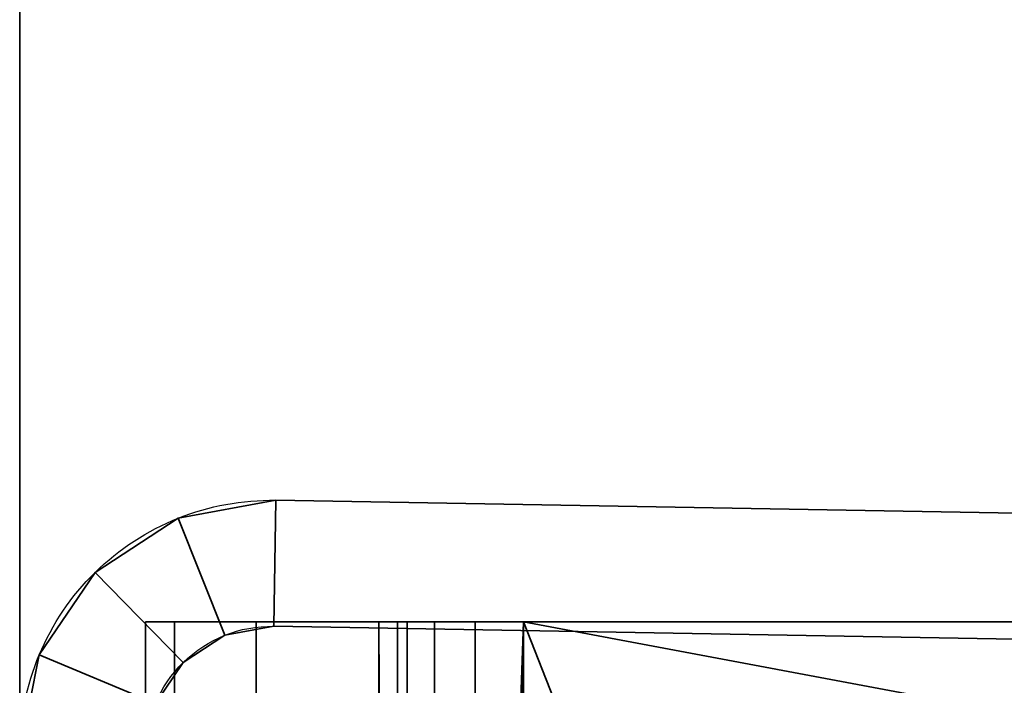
# Model space of a CAD drawing. Header units: millimetres. Extents: x -603 to 3703, y -120 to 193.
# Tile 247 of 256: x 414 to 421.82, y -17 to -11.72. Entities that reach past the tile are written whole.
import ezdxf

# ---------------------------------------------------------------- set-up
doc = ezdxf.new("R2010")
doc.units = ezdxf.units.MM
doc.layers.add('151', color=7, linetype='Continuous', true_color=0xffffff)

# ---------------------------------------------------------------- blocks, each defined once
blk = doc.blocks.new('UG_SURFACE_001')
at = {"layer": '151', "color": 252, "linetype": 'Continuous', "lineweight": 35}
for points in [[(602.5, -35, 2213.0001), (602.5, 174.4, 2213.0001), (-602.5, 174.4, 2213.0001), (-602.5, -35, 2213.0001)], [(-452.5, -35, 2063), (-452.5, 174.4, 2063), (452.5, 174.4, 2063), (452.5, -35, 2063)]]:
    blk.add_3dface(points, dxfattribs=at)
blk = doc.blocks.new('UG_SURFACE_012')
at = {"layer": '151', "color": 252, "linetype": 'Continuous', "lineweight": 35}
for points in [[(-414, -46.92, 2022.5), (414, -46.92, 2022.5), (414, 14.42, 2022.5), (-414, 14.42, 2022.5)], [(414, 14.42, 2022.5), (414, -46.92, 2022.5), (412.5, -46.92, 2020.9999), (412.5, 14.42, 2020.9999)]]:
    blk.add_3dface(points, dxfattribs=at)
blk = doc.blocks.new('UG_SURFACE_013')
at = {"layer": '151', "color": 252, "linetype": 'Continuous', "lineweight": 35}
for points in [[(414, 14.42, -7), (414, -46.92, -7), (412.5, -46.92, -7), (412.5, 14.42, -7)], [(412.5, 14.42, 2020.9999), (412.5, -46.92, 2020.9999), (414, -46.92, 2022.5), (414, 14.42, 2022.5)], [(414, -46.92, 2022.5), (414, -46.92, -7), (414, 14.42, -7), (414, 14.42, 2022.5)]]:
    blk.add_3dface(points, dxfattribs=at)
blk = doc.blocks.new('UG_SURFACE_028')
at = {"layer": '151', "color": 252, "linetype": 'Continuous', "lineweight": 35}
for points in [[(415.2589, -15.6776, 1712), (415.2589, -15.6776, 1848), (416.0349, -15.5355, 1848), (416.0349, -15.5355, 1712)], [(415.2589, -15.6776, 1712), (416.0349, -15.5355, 1712), (416.0174, -16.5354, 1712), (415.6294, -16.6064, 1712)], [(415.6294, -16.6064, 1848), (416.0174, -16.5354, 1848), (416.0349, -15.5355, 1848), (415.2589, -15.6776, 1848)], [(416.0174, -16.5354, 1712), (416.0349, -15.5355, 1712), (416.0349, -15.5355, 1710), (416.0174, -16.5354, 1710)], [(416.0174, -16.5354, 1850), (416.0349, -15.5355, 1850), (416.0349, -15.5355, 1848), (416.0174, -16.5354, 1848)], [(430.3764, -15.7859, 1850), (416.0349, -15.5355, 1850), (416.0174, -16.5354, 1850), (430.3589, -16.7857, 1850)], [(430.3589, -16.7857, 1710), (416.0174, -16.5354, 1710), (416.0349, -15.5355, 1710), (430.3764, -15.7859, 1710)], [(430.3764, -15.7859, 1850), (430.3764, -15.7859, 1710), (416.0349, -15.5355, 1712), (416.0349, -15.5355, 1848)], [(430.3764, -15.7859, 1710), (416.0349, -15.5355, 1710), (416.0349, -15.5355, 1712)], [(416.0349, -15.5355, 1848), (416.0349, -15.5355, 1850), (430.3764, -15.7859, 1850)], [(414.5982, -16.1087, 1712), (414.5982, -16.1087, 1848), (415.2589, -15.6776, 1848), (415.2589, -15.6776, 1712)], [(414.5982, -16.1087, 1712), (415.2589, -15.6776, 1712), (415.6294, -16.6064, 1712), (415.2991, -16.822, 1712)], [(415.2991, -16.822, 1848), (415.6294, -16.6064, 1848), (415.2589, -15.6776, 1848), (414.5982, -16.1087, 1848)], [(414.1556, -16.7618, 1712), (414.1556, -16.7618, 1848), (414.5982, -16.1087, 1848), (414.5982, -16.1087, 1712)], [(415.2991, -16.822, 1712), (415.0778, -17.1485, 1712), (414.1556, -16.7618, 1712), (414.5982, -16.1087, 1712)], [(414.5982, -16.1087, 1848), (414.1556, -16.7618, 1848), (415.0778, -17.1485, 1848), (415.2991, -16.822, 1848)], [(416.0174, -16.5354, 1712), (416.0174, -16.5354, 1848), (415.6294, -16.6064, 1848), (415.6294, -16.6064, 1712)], [(430.3589, -16.7857, 1710), (430.3589, -16.7857, 1850), (416.0174, -16.5354, 1848), (416.0174, -16.5354, 1712)], [(430.3589, -16.7857, 1850), (416.0174, -16.5354, 1850), (416.0174, -16.5354, 1848)], [(416.0174, -16.5354, 1712), (416.0174, -16.5354, 1710), (430.3589, -16.7857, 1710)], [(415.6294, -16.6064, 1712), (415.6294, -16.6064, 1848), (415.2991, -16.822, 1848), (415.2991, -16.822, 1712)], [(414.1556, -16.7618, 1848), (414, -17.5352, 1818.2499), (414, -17.5352, 1828.3499)], [(414.1556, -16.7618, 1848), (414, -17.5352, 1794), (414, -17.5352, 1818.2499)], [(414.1556, -16.7618, 1848), (414.1556, -16.7618, 1712), (414, -17.5352, 1766), (414, -17.5352, 1794)], [(414.1556, -16.7618, 1712), (414, -17.5352, 1741.75), (414, -17.5352, 1766)], [(414.1556, -16.7618, 1712), (414, -17.5352, 1731.65), (414, -17.5352, 1741.75)], [(414.1556, -16.7618, 1712), (414, -17.5352, 1715.1999), (414, -17.5352, 1731.65)], [(414.1556, -16.7618, 1712), (414, -17.5352, 1712), (414, -17.5352, 1715.1999)], [(414, -17.5352, 1828.3499), (414, -17.5352, 1848), (414.1556, -16.7618, 1848)], [(415.0778, -17.1485, 1712), (415, -17.5352, 1712), (414, -17.5352, 1712), (414.1556, -16.7618, 1712)], [(414.1556, -16.7618, 1848), (414, -17.5352, 1848), (415, -17.5352, 1848), (415.0778, -17.1485, 1848)], [(415.2991, -16.822, 1712), (415.2991, -16.822, 1848), (415.0778, -17.1485, 1848), (415.0778, -17.1485, 1712)]]:
    blk.add_3dface(points, dxfattribs=at)
blk = doc.blocks.new('UG_SURFACE_033')
at = {"layer": '151', "color": 252, "linetype": 'Continuous', "lineweight": 35}
for points in [[(415.2284, -45.5, 1708.148), (415.2284, -16.5, 1708.148), (415, -16.5, 1707), (415, -45.5, 1707)], [(415, -16.5, 1707), (415.2284, -16.5, 1708.148), (417.0761, -16.5, 1707.3827), (417, -16.5, 1707)], [(417, -16.5, 1707), (417, -16.5, 1684.9999), (415, -16.5, 1684.9999), (415, -16.5, 1707)], [(415, -45.5, 1707), (415, -16.5, 1707), (415, -16.5, 1684.9999), (415, -45.5, 1684.9999)], [(415, -45.5, 1684.9999), (415, -16.5, 1684.9999), (417, -16.5, 1684.9999), (417, -45.5, 1684.9999)], [(415, -45.5, 1853), (415, -16.5, 1853), (415.2284, -16.5, 1851.8519), (415.2284, -45.5, 1851.8519)], [(415, -16.5, 1853), (415, -16.5, 1875), (417, -16.5, 1875), (417, -16.5, 1853)], [(417, -16.5, 1853), (417.0761, -16.5, 1852.6173), (415.2284, -16.5, 1851.8519), (415, -16.5, 1853)], [(415, -45.5, 1875), (417, -45.5, 1875), (417, -16.5, 1875), (415, -16.5, 1875)], [(415, -45.5, 1853), (415, -45.5, 1875), (415, -16.5, 1875), (415, -16.5, 1853)], [(415.8787, -45.5, 1709.1213), (415.8787, -16.5, 1709.1213), (415.2284, -16.5, 1708.148), (415.2284, -45.5, 1708.148)], [(415.2284, -16.5, 1708.148), (415.8787, -16.5, 1709.1213), (417.2929, -16.5, 1707.707), (417.0761, -16.5, 1707.3827)], [(415.2284, -45.5, 1851.8519), (415.2284, -16.5, 1851.8519), (415.8787, -16.5, 1850.8787), (415.8787, -45.5, 1850.8787)], [(417.0761, -16.5, 1852.6173), (417.2929, -16.5, 1852.2929), (415.8787, -16.5, 1850.8787), (415.2284, -16.5, 1851.8519)], [(416.8519, -45.5, 1709.7716), (416.8519, -16.5, 1709.7716), (415.8787, -16.5, 1709.1213), (415.8787, -45.5, 1709.1213)], [(417.6173, -16.5, 1707.9239), (417.2929, -16.5, 1707.707), (415.8787, -16.5, 1709.1213), (416.8519, -16.5, 1709.7716)], [(415.8787, -45.5, 1850.8787), (415.8787, -16.5, 1850.8787), (416.8519, -16.5, 1850.2283), (416.8519, -45.5, 1850.2283)], [(416.8519, -16.5, 1850.2283), (415.8787, -16.5, 1850.8787), (417.2929, -16.5, 1852.2929), (417.6173, -16.5, 1852.0762)], [(416.8519, -16.5, 1709.7716), (416.8519, -45.5, 1709.7716), (417, -45.5, 1709.8284)], [(417, -45.5, 1709.8284), (418, -16.5, 1710), (416.8519, -16.5, 1709.7716)], [(418, -16.5, 1707.9999), (417.6173, -16.5, 1707.9239), (416.8519, -16.5, 1709.7716), (418, -16.5, 1710)], [(416.8519, -16.5, 1850.2283), (418, -16.5, 1850), (417, -45.5, 1850.1716)], [(417, -45.5, 1850.1716), (416.8519, -45.5, 1850.2283), (416.8519, -16.5, 1850.2283)], [(418, -16.5, 1850), (416.8519, -16.5, 1850.2283), (417.6173, -16.5, 1852.0762), (418, -16.5, 1852)], [(417, -45.5, 1707), (417, -16.5, 1707), (417.0761, -16.5, 1707.3827), (417.0761, -45.5, 1707.3827)], [(417, -45.5, 1709.8284), (418, -45.7308, 1710), (418, -16.5, 1710)], [(417, -45.5, 1707), (417, -45.5, 1684.9999), (417, -16.5, 1684.9999), (417, -16.5, 1707)], [(417.0761, -45.5, 1852.6173), (417.0761, -16.5, 1852.6173), (417, -16.5, 1853), (417, -45.5, 1853)], [(418, -16.5, 1850), (418, -45.7308, 1850), (417, -45.5, 1850.1716)], [(417, -45.5, 1853), (417, -16.5, 1853), (417, -16.5, 1875), (417, -45.5, 1875)], [(417.0761, -45.5, 1707.3827), (417.0761, -16.5, 1707.3827), (417.2929, -16.5, 1707.707), (417.2929, -45.5, 1707.707)], [(417.2929, -45.5, 1852.2929), (417.2929, -16.5, 1852.2929), (417.0761, -16.5, 1852.6173), (417.0761, -45.5, 1852.6173)], [(417.2929, -45.5, 1707.707), (417.2929, -16.5, 1707.707), (417.6173, -16.5, 1707.9239), (417.6173, -45.5, 1707.9239)], [(417.6173, -45.5, 1852.0762), (417.6173, -16.5, 1852.0762), (417.2929, -16.5, 1852.2929), (417.2929, -45.5, 1852.2929)], [(417.6173, -16.5, 1707.9239), (418, -16.5, 1707.9999), (417.6667, -45.5, 1707.9428)], [(417.6667, -45.5, 1707.9428), (417.6173, -45.5, 1707.9239), (417.6173, -16.5, 1707.9239)], [(417.6173, -16.5, 1852.0762), (417.6173, -45.5, 1852.0762), (417.6667, -45.5, 1852.0572)], [(417.6667, -45.5, 1852.0572), (418, -16.5, 1852), (417.6173, -16.5, 1852.0762)], [(418, -16.5, 1707.9999), (418, -45.7308, 1707.9999), (417.6667, -45.5, 1707.9428)], [(417.6667, -45.5, 1852.0572), (418, -45.7308, 1852), (418, -16.5, 1852)], [(430, -47, 1707.9999), (418, -16.5, 1707.9999), (434, -19.5, 1707.9999), (434, -45.5, 1707.9999)], [(418, -16.5, 1707.9999), (434, -16.5, 1707.9999), (434, -19.5, 1707.9999)], [(430, -47, 1707.9999), (430, -48.5, 1707.9999), (418, -45.7308, 1707.9999), (418, -16.5, 1707.9999)], [(418, -16.5, 1710), (430, -47, 1710), (434, -45.5, 1710), (434, -19.5, 1710)], [(418, -16.5, 1710), (418, -45.7308, 1710), (430, -48.5, 1710), (430, -47, 1710)], [(434, -19.5, 1710), (434, -16.5, 1710), (418, -16.5, 1710)], [(418, -16.5, 1710), (434, -16.5, 1710), (434, -16.5, 1707.9999), (418, -16.5, 1707.9999)], [(418, -16.5, 1852), (430, -47, 1852), (434, -45.5, 1852), (434, -19.5, 1852)], [(418, -16.5, 1852), (418, -45.7308, 1852), (430, -48.5, 1852), (430, -47, 1852)], [(434, -19.5, 1852), (434, -16.5, 1852), (418, -16.5, 1852)], [(430, -47, 1850), (418, -16.5, 1850), (434, -19.5, 1850), (434, -45.5, 1850)], [(418, -16.5, 1850), (434, -16.5, 1850), (434, -19.5, 1850)], [(430, -47, 1850), (430, -48.5, 1850), (418, -45.7308, 1850), (418, -16.5, 1850)], [(418, -18.5, 1849), (418, -16.5, 1849), (418, -16.5, 1711), (418, -18.5, 1711)], [(434, -18.5, 1711), (418, -18.5, 1711), (418, -16.5, 1711), (434, -16.5, 1711)], [(434, -16.5, 1849), (418, -16.5, 1849), (418, -18.5, 1849), (434, -18.5, 1849)], [(434, -16.5, 1849), (434, -16.5, 1711), (418, -16.5, 1711), (418, -16.5, 1849)], [(418, -16.5, 1852), (434, -16.5, 1852), (434, -16.5, 1850), (418, -16.5, 1850)]]:
    blk.add_3dface(points, dxfattribs=at)
blk = doc.blocks.new('UG_SURFACE_060')
at = {"layer": '151', "color": 252, "linetype": 'Continuous', "lineweight": 35}
for points in [[(415.2589, -15.6776, 277), (415.2589, -15.6776, 413), (416.0349, -15.5355, 413), (416.0349, -15.5355, 277)], [(415.2589, -15.6776, 277), (416.0349, -15.5355, 277), (416.0174, -16.5354, 277), (415.6294, -16.6064, 277)], [(415.6294, -16.6064, 413), (416.0174, -16.5354, 413), (416.0349, -15.5355, 413), (415.2589, -15.6776, 413)], [(416.0174, -16.5354, 277), (416.0349, -15.5355, 277), (416.0349, -15.5355, 275), (416.0174, -16.5354, 275)], [(416.0174, -16.5354, 415), (416.0349, -15.5355, 415), (416.0349, -15.5355, 413), (416.0174, -16.5354, 413)], [(430.3764, -15.7859, 415), (416.0349, -15.5355, 415), (416.0174, -16.5354, 415), (430.3589, -16.7857, 415)], [(430.3589, -16.7857, 275), (416.0174, -16.5354, 275), (416.0349, -15.5355, 275), (430.3764, -15.7859, 275)], [(430.3764, -15.7859, 415), (430.3764, -15.7859, 275), (416.0349, -15.5355, 277), (416.0349, -15.5355, 413)], [(430.3764, -15.7859, 275), (416.0349, -15.5355, 275), (416.0349, -15.5355, 277)], [(416.0349, -15.5355, 413), (416.0349, -15.5355, 415), (430.3764, -15.7859, 415)], [(414.5982, -16.1087, 277), (414.5982, -16.1087, 413), (415.2589, -15.6776, 413), (415.2589, -15.6776, 277)], [(414.5982, -16.1087, 277), (415.2589, -15.6776, 277), (415.6294, -16.6064, 277), (415.2991, -16.822, 277)], [(415.2991, -16.822, 413), (415.6294, -16.6064, 413), (415.2589, -15.6776, 413), (414.5982, -16.1087, 413)], [(414.1556, -16.7618, 277), (414.1556, -16.7618, 413), (414.5982, -16.1087, 413), (414.5982, -16.1087, 277)], [(415.2991, -16.822, 277), (415.0778, -17.1485, 277), (414.1556, -16.7618, 277), (414.5982, -16.1087, 277)], [(414.5982, -16.1087, 413), (414.1556, -16.7618, 413), (415.0778, -17.1485, 413), (415.2991, -16.822, 413)], [(416.0174, -16.5354, 277), (416.0174, -16.5354, 413), (415.6294, -16.6064, 413), (415.6294, -16.6064, 277)], [(430.3589, -16.7857, 275), (430.3589, -16.7857, 415), (416.0174, -16.5354, 413), (416.0174, -16.5354, 277)], [(430.3589, -16.7857, 415), (416.0174, -16.5354, 415), (416.0174, -16.5354, 413)], [(416.0174, -16.5354, 277), (416.0174, -16.5354, 275), (430.3589, -16.7857, 275)], [(415.6294, -16.6064, 277), (415.6294, -16.6064, 413), (415.2991, -16.822, 413), (415.2991, -16.822, 277)], [(414.1556, -16.7618, 413), (414, -17.5352, 383.25), (414, -17.5352, 393.35)], [(414.1556, -16.7618, 413), (414, -17.5352, 359), (414, -17.5352, 383.25)], [(414.1556, -16.7618, 413), (414.1556, -16.7618, 277), (414, -17.5352, 331), (414, -17.5352, 359)], [(414.1556, -16.7618, 277), (414, -17.5352, 306.75), (414, -17.5352, 331)], [(414.1556, -16.7618, 277), (414, -17.5352, 296.65), (414, -17.5352, 306.75)], [(414.1556, -16.7618, 277), (414, -17.5352, 280.2), (414, -17.5352, 296.65)], [(414.1556, -16.7618, 277), (414, -17.5352, 277), (414, -17.5352, 280.2)], [(414, -17.5352, 393.35), (414, -17.5352, 413), (414.1556, -16.7618, 413)], [(415.0778, -17.1485, 277), (415, -17.5352, 277), (414, -17.5352, 277), (414.1556, -16.7618, 277)], [(414.1556, -16.7618, 413), (414, -17.5352, 413), (415, -17.5352, 413), (415.0778, -17.1485, 413)], [(415.2991, -16.822, 277), (415.2991, -16.822, 413), (415.0778, -17.1485, 413), (415.0778, -17.1485, 277)]]:
    blk.add_3dface(points, dxfattribs=at)
blk = doc.blocks.new('UG_SURFACE_065')
at = {"layer": '151', "color": 252, "linetype": 'Continuous', "lineweight": 35}
for points in [[(415.2284, -45.5, 273.1481), (415.2284, -16.5, 273.1481), (415, -16.5, 272), (415, -45.5, 272)], [(415, -16.5, 272), (415.2284, -16.5, 273.1481), (417.0761, -16.5, 272.3827), (417, -16.5, 272)], [(417, -16.5, 272), (417, -16.5, 250), (415, -16.5, 250), (415, -16.5, 272)], [(415, -45.5, 272), (415, -16.5, 272), (415, -16.5, 250), (415, -45.5, 250)], [(415, -45.5, 250), (415, -16.5, 250), (417, -16.5, 250), (417, -45.5, 250)], [(415, -45.5, 418), (415, -16.5, 418), (415.2284, -16.5, 416.8519), (415.2284, -45.5, 416.8519)], [(415, -16.5, 418), (415, -16.5, 440), (417, -16.5, 440), (417, -16.5, 418)], [(417, -16.5, 418), (417.0761, -16.5, 417.6173), (415.2284, -16.5, 416.8519), (415, -16.5, 418)], [(415, -45.5, 440), (417, -45.5, 440), (417, -16.5, 440), (415, -16.5, 440)], [(415, -45.5, 418), (415, -45.5, 440), (415, -16.5, 440), (415, -16.5, 418)], [(415.8787, -45.5, 274.1213), (415.8787, -16.5, 274.1213), (415.2284, -16.5, 273.1481), (415.2284, -45.5, 273.1481)], [(415.2284, -16.5, 273.1481), (415.8787, -16.5, 274.1213), (417.2929, -16.5, 272.7071), (417.0761, -16.5, 272.3827)], [(415.2284, -45.5, 416.8519), (415.2284, -16.5, 416.8519), (415.8787, -16.5, 415.8787), (415.8787, -45.5, 415.8787)], [(417.0761, -16.5, 417.6173), (417.2929, -16.5, 417.2929), (415.8787, -16.5, 415.8787), (415.2284, -16.5, 416.8519)], [(416.8519, -45.5, 274.7716), (416.8519, -16.5, 274.7716), (415.8787, -16.5, 274.1213), (415.8787, -45.5, 274.1213)], [(417.6173, -16.5, 272.9239), (417.2929, -16.5, 272.7071), (415.8787, -16.5, 274.1213), (416.8519, -16.5, 274.7716)], [(415.8787, -45.5, 415.8787), (415.8787, -16.5, 415.8787), (416.8519, -16.5, 415.2284), (416.8519, -45.5, 415.2284)], [(416.8519, -16.5, 415.2284), (415.8787, -16.5, 415.8787), (417.2929, -16.5, 417.2929), (417.6173, -16.5, 417.0761)], [(416.8519, -16.5, 274.7716), (416.8519, -45.5, 274.7716), (417, -45.5, 274.8284)], [(417, -45.5, 274.8284), (418, -16.5, 275), (416.8519, -16.5, 274.7716)], [(418, -16.5, 273), (417.6173, -16.5, 272.9239), (416.8519, -16.5, 274.7716), (418, -16.5, 275)], [(416.8519, -16.5, 415.2284), (418, -16.5, 415), (417, -45.5, 415.1716)], [(417, -45.5, 415.1716), (416.8519, -45.5, 415.2284), (416.8519, -16.5, 415.2284)], [(418, -16.5, 415), (416.8519, -16.5, 415.2284), (417.6173, -16.5, 417.0761), (418, -16.5, 417)], [(417, -45.5, 272), (417, -16.5, 272), (417.0761, -16.5, 272.3827), (417.0761, -45.5, 272.3827)], [(417, -45.5, 274.8284), (418, -45.7308, 275), (418, -16.5, 275)], [(417, -45.5, 272), (417, -45.5, 250), (417, -16.5, 250), (417, -16.5, 272)], [(417.0761, -45.5, 417.6173), (417.0761, -16.5, 417.6173), (417, -16.5, 418), (417, -45.5, 418)], [(418, -16.5, 415), (418, -45.7308, 415), (417, -45.5, 415.1716)], [(417, -45.5, 418), (417, -16.5, 418), (417, -16.5, 440), (417, -45.5, 440)], [(417.0761, -45.5, 272.3827), (417.0761, -16.5, 272.3827), (417.2929, -16.5, 272.7071), (417.2929, -45.5, 272.7071)], [(417.2929, -45.5, 417.2929), (417.2929, -16.5, 417.2929), (417.0761, -16.5, 417.6173), (417.0761, -45.5, 417.6173)], [(417.2929, -45.5, 272.7071), (417.2929, -16.5, 272.7071), (417.6173, -16.5, 272.9239), (417.6173, -45.5, 272.9239)], [(417.6173, -45.5, 417.0761), (417.6173, -16.5, 417.0761), (417.2929, -16.5, 417.2929), (417.2929, -45.5, 417.2929)], [(417.6173, -16.5, 272.9239), (418, -16.5, 273), (417.6667, -45.5, 272.9428)], [(417.6667, -45.5, 272.9428), (417.6173, -45.5, 272.9239), (417.6173, -16.5, 272.9239)], [(417.6173, -16.5, 417.0761), (417.6173, -45.5, 417.0761), (417.6667, -45.5, 417.0572)], [(417.6667, -45.5, 417.0572), (418, -16.5, 417), (417.6173, -16.5, 417.0761)], [(418, -16.5, 273), (418, -45.7308, 273), (417.6667, -45.5, 272.9428)], [(417.6667, -45.5, 417.0572), (418, -45.7308, 417), (418, -16.5, 417)], [(430, -47, 273), (418, -16.5, 273), (434, -19.5, 273), (434, -45.5, 273)], [(418, -16.5, 273), (434, -16.5, 273), (434, -19.5, 273)], [(430, -47, 273), (430, -48.5, 273), (418, -45.7308, 273), (418, -16.5, 273)], [(418, -16.5, 275), (430, -47, 275), (434, -45.5, 275), (434, -19.5, 275)], [(418, -16.5, 275), (418, -45.7308, 275), (430, -48.5, 275), (430, -47, 275)], [(434, -19.5, 275), (434, -16.5, 275), (418, -16.5, 275)], [(418, -16.5, 275), (434, -16.5, 275), (434, -16.5, 273), (418, -16.5, 273)], [(418, -16.5, 417), (430, -47, 417), (434, -45.5, 417), (434, -19.5, 417)], [(418, -16.5, 417), (418, -45.7308, 417), (430, -48.5, 417), (430, -47, 417)], [(434, -19.5, 417), (434, -16.5, 417), (418, -16.5, 417)], [(430, -47, 415), (418, -16.5, 415), (434, -19.5, 415), (434, -45.5, 415)], [(418, -16.5, 415), (434, -16.5, 415), (434, -19.5, 415)], [(430, -47, 415), (430, -48.5, 415), (418, -45.7308, 415), (418, -16.5, 415)], [(418, -18.5, 414), (418, -16.5, 414), (418, -16.5, 276), (418, -18.5, 276)], [(434, -18.5, 276), (418, -18.5, 276), (418, -16.5, 276), (434, -16.5, 276)], [(434, -16.5, 414), (418, -16.5, 414), (418, -18.5, 414), (434, -18.5, 414)], [(434, -16.5, 414), (434, -16.5, 276), (418, -16.5, 276), (418, -16.5, 414)], [(418, -16.5, 417), (434, -16.5, 417), (434, -16.5, 415), (418, -16.5, 415)]]:
    blk.add_3dface(points, dxfattribs=at)

msp = doc.modelspace()

# ---------------------------------------------------------------- linework, layer by layer
at = {"layer": '151', "color": 252, "linetype": 'Continuous', "lineweight": -3, "true_color": 0x939598}
for p, q in [((416.0349, -15.5355, 1710), (416.0175, -16.5354, 1710)), ((416.0175, -16.5354, 1712), (416.0349, -15.5355, 1712)), ((416.0349, -15.5355, 1850), (416.0175, -16.5354, 1850)), ((416.0175, -16.5354, 1848), (416.0349, -15.5355, 1848)), ((416.0175, -16.5354, 413), (416.0349, -15.5355, 413)), ((416.0349, -15.5355, 275), (416.0175, -16.5354, 275)), ((416.0175, -16.5354, 277), (416.0349, -15.5355, 277)), ((416.0349, -15.5355, 415), (416.0175, -16.5354, 415)), ((430.3764, -15.7859, 1710), (416.0349, -15.5355, 1710)), ((416.0349, -15.5355, 1710), (416.0349, -15.5355, 1712)), ((416.0349, -15.5355, 1712), (416.0349, -15.5355, 1848)), ((430.3764, -15.7859, 1850), (416.0349, -15.5355, 1850)), ((416.0349, -15.5355, 1848), (416.0349, -15.5355, 1850)), ((430.3764, -15.7859, 275), (416.0349, -15.5355, 275)), ((416.0349, -15.5355, 413), (416.0349, -15.5355, 415)), ((416.0349, -15.5355, 275), (416.0349, -15.5355, 277)), ((416.0349, -15.5355, 277), (416.0349, -15.5355, 413)), ((430.3764, -15.7859, 415), (416.0349, -15.5355, 415)), ((415, -45.5, 1685), (415, -16.5, 1685)), ((415, -45.5, 1875), (415, -16.5, 1875)), ((415, -45.5, 1853), (415, -16.5, 1853)), ((415, -45.5, 1707), (415, -16.5, 1707)), ((415, -16.5, 1707), (415, -16.5, 1685)), ((415, -16.5, 1875), (415, -16.5, 1853)), ((415, -16.5, 1875), (417, -16.5, 1875)), ((415, -16.5, 1685), (417, -16.5, 1685)), ((415, -45.5, 272), (415, -16.5, 272)), ((415, -16.5, 272), (415, -16.5, 250)), ((415, -16.5, 440), (415, -16.5, 418)), ((415, -16.5, 440), (417, -16.5, 440)), ((415, -16.5, 250), (417, -16.5, 250)), ((415, -45.5, 418), (415, -16.5, 418)), ((415, -45.5, 440), (415, -16.5, 440)), ((415, -45.5, 250), (415, -16.5, 250)), ((416.0175, -16.5354, 1710), (416.0175, -16.5354, 1712)), ((416.0175, -16.5354, 1712), (416.0175, -16.5354, 1848)), ((430.359, -16.7857, 1710), (416.0175, -16.5354, 1710)), ((430.359, -16.7857, 1850), (416.0175, -16.5354, 1850)), ((416.0175, -16.5354, 1848), (416.0175, -16.5354, 1850)), ((416.0175, -16.5354, 275), (416.0175, -16.5354, 277)), ((416.0175, -16.5354, 277), (416.0175, -16.5354, 413)), ((430.359, -16.7857, 275), (416.0175, -16.5354, 275)), ((430.359, -16.7857, 415), (416.0175, -16.5354, 415)), ((416.0175, -16.5354, 413), (416.0175, -16.5354, 415)), ((417, -45.5, 1685), (417, -16.5, 1685)), ((417, -45.5, 1853), (417, -16.5, 1853)), ((417, -16.5, 1875), (417, -16.5, 1853)), ((417, -45.5, 1875), (417, -16.5, 1875)), ((417, -45.5, 1707), (417, -16.5, 1707)), ((417, -16.5, 1707), (417, -16.5, 1685)), ((417, -16.5, 272), (417, -16.5, 250)), ((417, -45.5, 418), (417, -16.5, 418)), ((417, -45.5, 440), (417, -16.5, 440)), ((417, -16.5, 440), (417, -16.5, 418)), ((417, -45.5, 272), (417, -16.5, 272)), ((417, -45.5, 250), (417, -16.5, 250)), ((434, -16.5, 1711), (418, -16.5, 1711)), ((418, -45.7308, 1852), (418, -16.5, 1852)), ((418, -16.5, 1850), (434, -16.5, 1850)), ((418, -16.5, 1852), (434, -16.5, 1852)), ((418, -45.7308, 1710), (418, -16.5, 1710)), ((418, -16.5, 1849), (418, -18.5, 1849)), ((418, -45.7308, 1708), (418, -16.5, 1708)), ((418, -45.7308, 1850), (418, -16.5, 1850)), ((418, -16.5, 1711), (418, -18.5, 1711)), ((418, -16.5, 1849), (434, -16.5, 1849)), ((434, -16.5, 1708), (418, -16.5, 1708)), ((418, -16.5, 1711), (418, -16.5, 1849)), ((434, -16.5, 1710), (418, -16.5, 1710)), ((434, -16.5, 275), (418, -16.5, 275)), ((418, -16.5, 414), (434, -16.5, 414)), ((418, -16.5, 276), (418, -16.5, 414)), ((434, -16.5, 273), (418, -16.5, 273)), ((434, -16.5, 276), (418, -16.5, 276)), ((418, -16.5, 276), (418, -18.5, 276)), ((418, -16.5, 417), (434, -16.5, 417)), ((418, -45.7308, 415), (418, -16.5, 415)), ((418, -45.7308, 273), (418, -16.5, 273)), ((418, -16.5, 414), (418, -18.5, 414)), ((418, -16.5, 415), (434, -16.5, 415)), ((418, -45.7308, 275), (418, -16.5, 275)), ((418, -45.7308, 417), (418, -16.5, 417))]:
    msp.add_line(p, q, dxfattribs=at)
at = {"layer": '151', "color": 252, "linetype": 'Continuous', "lineweight": -3, "true_color": 0x939598, "extrusion": (0, 0, -1)}
for centre, radius in [((-416, -17.5352, -1848), 2), ((-416, -17.5352, -1712), 2), ((-416, -17.5352, -277), 2), ((-416, -17.5352, -413), 2), ((-416, -17.5352, -1848), 1), ((-416, -17.5352, -1712), 1), ((-416, -17.5352, -413), 1), ((-416, -17.5352, -277), 1)]:
    msp.add_arc(centre, radius, 0, 91, dxfattribs=at)
at = {"layer": '151', "color": 252, "linetype": 'Continuous', "lineweight": -3, "true_color": 0x939598, "extrusion": (0, -1, 0)}
for centre, radius, start, end in [((418, 1707, 16.5), 3, 90, 180), ((418, 1853, 16.5), 3, 180, 270), ((418, 418, 16.5), 3, 180, 270), ((418, 272, 16.5), 3, 90, 180), ((418, 1707, 16.5), 1, 90, 180), ((418, 1853, 16.5), 1, 180, 270), ((418, 418, 16.5), 1, 180, 270), ((418, 272, 16.5), 1, 90, 180), ((418, 1707, 16.5), 1, 90, 180)]:
    msp.add_arc(centre, radius, start, end, dxfattribs=at)

# ---------------------------------------------------------------- block references
at = {"layer": '151', "color": 252, "linetype": 'Continuous', "lineweight": -3, "true_color": 0x939598}
for name in ['UG_SURFACE_001', 'UG_SURFACE_012', 'UG_SURFACE_013', 'UG_SURFACE_028', 'UG_SURFACE_060', 'UG_SURFACE_033', 'UG_SURFACE_065']:
    msp.add_blockref(name, (0, 0), dxfattribs=at)

doc.saveas('drawing.dxf')
